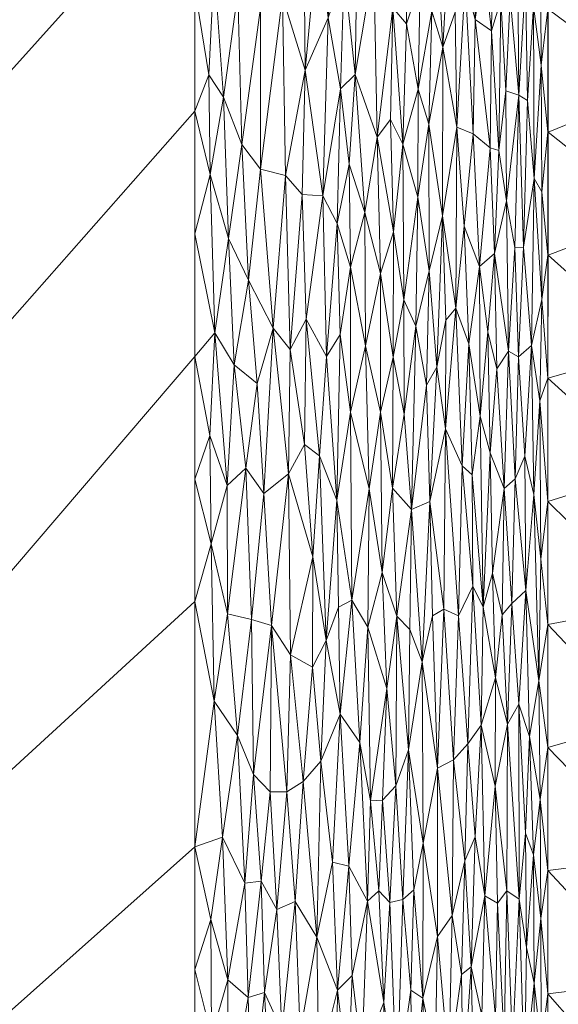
# Model space of a CAD drawing. Header units: millimetres. Extents: x -300 to 300, y 0 to 450.
# Tile 209 of 256: x 238 to 271, y 203 to 262. Entities that reach past the tile are written whole.
import ezdxf

# ---------------------------------------------------------------- set-up
doc = ezdxf.new("R2010")
doc.units = ezdxf.units.MM
doc.layers.add('A-GENM', color=13, linetype='Continuous')

# ---------------------------------------------------------------- blocks, each defined once
blk = doc.blocks.new('MODEL_CCAS0420-1080410R0 - MODEL_CCAS0420-1080410R0-453240-Preview')
at = {"layer": 'A-GENM', "lineweight": 9}
mesh = blk.add_polyface(dxfattribs=at)
corners = [(-296.159, -20, -110), (-295.657, -15.55, -110), (-294.177, -11.323, -110), (-291.793, -7.531, -110), (-288.625, -4.364, -110), (-284.831, -1.981, -110), (-280.602, -0.502, -110), (-276.147, 0, -110), (276.147, 0, -110), (280.596, -0.501, -110), (284.825, -1.978, -110), (288.619, -4.359, -110), (291.788, -7.525, -110), (294.174, -11.316, -110), (295.656, -15.545, -110), (296.159, -20, -110), (296.159, -426.171, -110), (295.658, -430.617, -110), (294.182, -434.842, -110), (291.802, -438.632, -110), (288.638, -441.797, -110), (284.848, -444.179, -110), (280.622, -445.657, -110), (276.171, -446.159, -110), (-276.171, -446.159, -110), (-280.617, -445.658, -110), (-284.842, -444.182, -110), (-288.632, -441.802, -110), (-291.797, -438.638, -110), (-294.179, -434.848, -110), (-295.657, -430.622, -110), (-296.159, -426.171, -110)]
mesh.append_faces([[corners[k] for k in face] for face in [(15, 12, 13, 14)]], dxfattribs={"vtx0": -1})
mesh.append_faces([[corners[k] for k in face] for face in [(16, 8, 15)]], dxfattribs={"vtx0": -1, "vtx1": -1})
mesh.append_faces([[corners[k] for k in face] for face in [(24, 31, 7, 8)]], dxfattribs={"vtx0": -1, "vtx1": -1, "vtx3": -1})
mesh.append_faces([[corners[k] for k in face] for face in [(31, 24, 25, 30), (18, 21, 22, 17), (17, 22, 23, 16)]], dxfattribs={"vtx0": -1, "vtx2": -1})
mesh.append_faces([[corners[k] for k in face] for face in [(0, 3, 4, 5), (0, 5, 6, 7)]], dxfattribs={"vtx0": -1, "vtx3": -1})
mesh.append_faces([[corners[k] for k in face] for face in [(28, 29, 27)]], dxfattribs={"vtx1": -1})
mesh.append_faces([[corners[k] for k in face] for face in [(25, 26, 30), (11, 12, 15, 10), (9, 10, 15, 8), (31, 0, 7)]], dxfattribs={"vtx1": -1, "vtx2": -1})
mesh.append_faces([[corners[k] for k in face] for face in [(23, 24, 8, 16)]], dxfattribs={"vtx1": -1, "vtx2": -1, "vtx3": -1})
mesh.append_faces([[corners[k] for k in face] for face in [(26, 27, 29, 30)]], dxfattribs={"vtx1": -1, "vtx3": -1})
mesh.append_faces([[corners[k] for k in face] for face in [(19, 20, 21, 18)]], dxfattribs={"vtx2": -1})
mesh.append_faces([[corners[k] for k in face] for face in [(0, 1, 2, 3)]], dxfattribs={"vtx3": -1})
mesh = blk.add_polyface(dxfattribs=at)
corners = [(-279.918, -2), (-292.651, -7.27), (-297.929, -20), (-297.929, -224.97), (-297.929, -429.94), (-292.661, -442.661), (-279.94, -447.929), (0, -447.929), (279.94, -447.929), (292.661, -442.661), (297.929, -429.94), (297.929, -224.97), (297.929, -20), (292.651, -7.27), (279.918, -2), (0, -2), (0, -3.5), (13.257, -3.5), (26.515, -3.5), (39.772, -3.5), (53.029, -3.5), (66.287, -3.5), (79.544, -3.5), (92.801, -3.5), (106.059, -3.5), (119.316, -3.5), (132.573, -3.5), (145.831, -3.5), (159.088, -3.5), (172.345, -3.5), (185.603, -3.5), (198.86, -3.5), (212.117, -3.5), (225.375, -3.5), (238.632, -3.5), (251.889, -3.5), (265.147, -3.5), (278.404, -3.5), (291.028, -7.487), (296.497, -19.511), (296.5, -32.769), (296.5, -46.026), (296.5, -59.283), (296.5, -72.541), (296.5, -85.798), (296.5, -99.055), (296.5, -112.313), (296.5, -125.57), (296.5, -138.827), (296.5, -152.085), (296.5, -165.342), (296.5, -178.599), (296.5, -191.857), (296.5, -205.114), (296.5, -218.371), (296.5, -231.629), (296.5, -244.886), (296.5, -258.143), (296.499, -271.401), (296.499, -284.658), (296.499, -297.915), (296.499, -311.173), (296.499, -324.43), (296.499, -337.687), (296.5, -350.945), (296.5, -364.202), (296.5, -377.459), (296.5, -390.717), (296.5, -403.974), (296.5, -417.231), (296.497, -430.489), (291.028, -442.513), (278.404, -446.5), (265.147, -446.5), (251.889, -446.5), (238.632, -446.5), (225.375, -446.5), (212.117, -446.5), (198.86, -446.5), (185.603, -446.5), (172.345, -446.5), (159.088, -446.5), (145.831, -446.5), (132.573, -446.5), (119.316, -446.5), (106.059, -446.5), (92.801, -446.5), (79.544, -446.5), (66.287, -446.5), (53.029, -446.5), (39.772, -446.5), (26.515, -446.5), (13.257, -446.5), (0, -446.5), (-12.926, -446.5), (-25.852, -446.5), (-38.777, -446.5), (-51.703, -446.5), (-64.629, -446.5), (-77.555, -446.5), (-90.48, -446.5), (-103.406, -446.5), (-116.332, -446.5), (-129.258, -446.5), (-142.183, -446.5), (-155.109, -446.5), (-168.035, -446.5), (-180.961, -446.5), (-193.887, -446.5), (-206.812, -446.5), (-219.738, -446.5), (-232.664, -446.5), (-245.59, -446.5), (-258.515, -446.5), (-271.441, -446.5), (-284.356, -445.968), (-294.544, -438.124), (-296.5, -425.35), (-296.5, -412.424), (-296.5, -399.498), (-296.5, -386.572), (-296.5, -373.646), (-296.5, -360.721), (-296.5, -347.795), (-296.499, -334.869), (-296.499, -321.943), (-296.499, -309.018), (-296.499, -296.092), (-296.499, -283.166), (-296.499, -270.24), (-296.5, -257.315), (-296.5, -244.389), (-296.5, -231.463), (-296.5, -218.537), (-296.5, -205.611), (-296.5, -192.686), (-296.5, -179.76), (-296.5, -166.834), (-296.5, -153.908), (-296.5, -140.983), (-296.5, -128.057), (-296.5, -115.131), (-296.5, -102.205), (-296.5, -89.28), (-296.5, -76.354), (-296.5, -63.428), (-296.5, -50.502), (-296.5, -37.576), (-296.5, -24.651), (-294.544, -11.876), (-284.356, -4.032), (-271.441, -3.5), (-258.515, -3.5), (-245.59, -3.5), (-232.664, -3.5), (-219.738, -3.5), (-206.812, -3.5), (-193.887, -3.5), (-180.961, -3.5), (-168.035, -3.5), (-155.109, -3.5), (-142.183, -3.5), (-129.258, -3.5), (-116.332, -3.5), (-103.406, -3.5), (-90.48, -3.5), (-77.555, -3.5), (-64.629, -3.5), (-51.703, -3.5), (-38.777, -3.5), (-25.852, -3.5), (-12.926, -3.5), (-294.538, -438.129), (-294.547, -438.108)]
mesh.append_faces([[corners[k] for k in face] for face in [(116, 172, 173)]])
mesh.append_faces([[corners[k] for k in face] for face in [(118, 4, 117), (6, 115, 5), (115, 6, 114), (7, 104, 6), (1, 150, 0), (151, 0, 150)]], dxfattribs={"vtx0": -1, "vtx1": -1})
mesh.append_faces([[corners[k] for k in face] for face in [(4, 124, 125), (7, 99, 100), (2, 148, 149), (149, 1, 2), (2, 141, 142), (0, 151, 152), (0, 160, 161, 15), (15, 165, 166), (15, 170, 171), (8, 81, 82, 7), (8, 72, 73), (11, 61, 62, 10), (12, 46, 47, 11), (38, 13, 14, 37), (13, 38, 39, 12)]], dxfattribs={"vtx0": -1, "vtx2": -1})
mesh.append_faces([[corners[k] for k in face] for face in [(4, 118, 119, 120), (4, 120, 121, 122), (3, 128, 129, 130), (3, 130, 131, 132), (3, 138, 139, 140), (0, 154, 155, 156), (0, 156, 157, 158), (15, 161, 162, 163), (15, 163, 164, 165), (8, 73, 74, 75), (7, 86, 87, 88), (7, 83, 84, 85), (10, 68, 69, 70), (11, 55, 56, 57), (14, 28, 29, 30), (14, 32, 33, 34), (15, 19, 20, 21), (12, 44, 45, 46), (11, 49, 50, 51), (11, 47, 48, 49), (12, 39, 40, 41)]], dxfattribs={"vtx0": -1, "vtx3": -1})
mesh.append_faces([[corners[k] for k in face] for face in [(123, 124, 4, 122), (127, 128, 3, 126), (113, 114, 6, 112), (111, 112, 6, 110), (109, 110, 6, 108), (107, 108, 6, 106), (96, 97, 7, 95), (105, 106, 6, 104), (103, 104, 7, 102), (101, 102, 7, 100), (98, 99, 7, 97), (94, 95, 7, 93), (135, 136, 3, 134), (137, 138, 3, 136), (133, 134, 3, 132), (145, 146, 2, 144), (147, 148, 2, 146), (143, 144, 2, 142), (149, 150, 1), (153, 154, 0, 152), (159, 160, 0, 158), (169, 170, 15, 168), (167, 168, 15, 166), (78, 79, 8, 77), (80, 81, 8, 79), (76, 77, 8, 75), (91, 92, 7, 90), (89, 90, 7, 88), (85, 86, 7), (82, 83, 7), (67, 68, 10, 66), (65, 66, 10, 64), (60, 61, 11, 59), (58, 59, 11, 57), (63, 64, 10, 62), (54, 55, 11, 53), (26, 27, 15, 25), (31, 32, 14, 30), (16, 17, 15, 171), (18, 19, 15, 17), (24, 25, 15, 23), (22, 23, 15, 21), (34, 35, 14), (52, 53, 11, 51), (36, 37, 14, 35), (42, 43, 12, 41), (43, 44, 12), (92, 93, 7)]], dxfattribs={"vtx1": -1, "vtx2": -1})
mesh.append_faces([[corners[k] for k in face] for face in [(3, 4, 125, 126), (2, 3, 140, 141), (71, 72, 8, 9), (70, 71, 9, 10), (27, 28, 14, 15)]], dxfattribs={"vtx1": -1, "vtx3": -1})
mesh.append_faces([[corners[k] for k in face] for face in [(4, 173, 117), (115, 172, 5)]], dxfattribs={"vtx2": -1})
mesh = blk.add_polyface(dxfattribs=at)
corners = [(0, -173.422, -75), (-14.655, -173.422, -75), (-29.311, -173.422, -75), (-43.966, -173.422, -75), (-58.622, -173.422, -75), (-73.277, -173.422, -75), (-87.933, -173.422, -75), (-102.588, -173.422, -75), (-117.244, -173.422, -75), (-131.899, -173.422, -75), (-146.554, -173.422, -75), (-161.21, -173.422, -75), (-175.865, -173.422, -75), (-190.521, -173.422, -75), (-205.176, -173.422, -75), (-219.832, -173.422, -75), (-234.463, -174.243, -75), (-245.907, -183.272, -75), (-248.8, -197.627, -75), (-248.796, -212.283, -75), (-248.796, -226.938, -75), (-248.797, -241.594, -75), (-248.799, -256.249, -75), (-248.8, -270.905, -75), (-248.8, -285.56, -75), (-248.8, -300.216, -75), (-248.8, -314.871, -75), (-248.8, -329.526, -75), (-248.8, -344.182, -75), (-248.8, -358.837, -75), (-248.755, -373.489, -75), (-245.906, -387.765, -75), (-234.452, -396.706, -75), (-219.832, -397.692, -75), (-205.176, -397.692, -75), (-190.521, -397.692, -75), (-175.865, -397.692, -75), (-161.21, -397.692, -75), (-146.554, -397.692, -75), (-131.899, -397.692, -75), (-117.244, -397.692, -75), (-102.588, -397.692, -75), (-87.933, -397.692, -75), (-73.277, -397.692, -75), (-58.622, -397.692, -75), (-43.966, -397.692, -75), (-29.311, -397.692, -75), (-14.655, -397.692, -75), (0, -397.692, -75), (14.655, -397.692, -75), (29.311, -397.692, -75), (43.966, -397.692, -75), (58.622, -397.692, -75), (73.277, -397.692, -75), (87.933, -397.692, -75), (102.588, -397.692, -75), (117.244, -397.692, -75), (131.899, -397.692, -75), (146.554, -397.692, -75), (161.21, -397.692, -75), (175.865, -397.692, -75), (190.521, -397.692, -75), (205.176, -397.692, -75), (219.832, -397.692, -75), (234.452, -396.706, -75), (245.906, -387.765, -75), (248.755, -373.489, -75), (248.8, -358.837, -75), (248.8, -344.182, -75), (248.8, -329.526, -75), (248.8, -314.871, -75), (248.8, -300.216, -75), (248.8, -285.56, -75), (248.8, -270.905, -75), (248.799, -256.249, -75), (248.797, -241.594, -75), (248.796, -226.938, -75), (248.796, -212.283, -75), (248.8, -197.627, -75), (245.907, -183.272, -75), (234.463, -174.243, -75), (219.832, -173.422, -75), (205.176, -173.422, -75), (190.521, -173.422, -75), (175.865, -173.422, -75), (161.21, -173.422, -75), (146.554, -173.422, -75), (131.899, -173.422, -75), (117.244, -173.422, -75), (102.588, -173.422, -75), (87.933, -173.422, -75), (73.277, -173.422, -75), (58.622, -173.422, -75), (43.966, -173.422, -75), (29.311, -173.422, -75), (14.655, -173.422, -75)]
mesh.append_faces([[corners[k] for k in face] for face in [(21, 13, 20)]], dxfattribs={"vtx0": -1, "vtx1": -1})
mesh.append_faces([[corners[k] for k in face] for face in [(57, 72, 87, 56)]], dxfattribs={"vtx0": -1, "vtx1": -1, "vtx2": -1})
mesh.append_faces([[corners[k] for k in face] for face in [(19, 14, 15, 18), (40, 8, 9, 39), (41, 7, 8, 40), (20, 13, 14, 19), (45, 2, 3, 44), (55, 88, 89, 54), (56, 87, 88, 55), (54, 89, 90, 53), (53, 90, 91, 52), (49, 95, 0, 48), (2, 45, 46), (7, 41, 42), (58, 71, 72, 57), (63, 66, 67), (95, 49, 50), (71, 58, 59)]], dxfattribs={"vtx0": -1, "vtx2": -1})
mesh.append_faces([[corners[k] for k in face] for face in [(4, 5, 44, 3), (92, 93, 52, 91)]], dxfattribs={"vtx1": -1, "vtx2": -1})
mesh.append_faces([[corners[k] for k in face] for face in [(9, 10, 24, 39)]], dxfattribs={"vtx1": -1, "vtx2": -1, "vtx3": -1})
mesh.append_faces([[corners[k] for k in face] for face in [(12, 13, 21, 22), (11, 12, 22, 23), (10, 11, 23, 24), (6, 7, 42, 43), (5, 6, 43, 44), (1, 2, 46, 47), (0, 1, 47, 48), (72, 73, 86, 87), (82, 83, 76, 77), (81, 82, 77, 78), (84, 85, 74, 75), (83, 84, 75, 76), (85, 86, 73, 74), (94, 95, 50, 51), (93, 94, 51, 52), (25, 26, 37, 38), (28, 29, 34, 35), (26, 27, 36, 37), (29, 30, 33, 34), (27, 28, 35, 36), (38, 39, 24, 25), (67, 68, 62, 63), (70, 71, 59, 60), (69, 70, 60, 61), (68, 69, 61, 62)]], dxfattribs={"vtx1": -1, "vtx3": -1})
mesh.append_faces([[corners[k] for k in face] for face in [(16, 17, 18, 15), (64, 65, 66, 63)]], dxfattribs={"vtx2": -1})
mesh.append_faces([[corners[k] for k in face] for face in [(78, 79, 80, 81), (30, 31, 32, 33)]], dxfattribs={"vtx3": -1})
mesh = blk.add_polyface(dxfattribs=at)
corners = [(-288.48, -190.411, -17.973), (-282.195, -197.384, -31.516), (-282.468, -189.335, -30.928), (-276.18, -196.335, -44.477), (-276.049, -189.005, -44.76), (-269.899, -181.452, -58.018), (-275.755, -182.517, -45.396), (-269.898, -188.806, -58.018), (-276.045, -204.263, -44.767), (-269.897, -203.514, -58.018), (-276.24, -211.678, -44.348), (-269.896, -210.868, -58.018), (-282.202, -181.577, -31.502), (-290.112, -201.519, -14.455), (-294.5, -201.512, -5), (-288.591, -207.148, -17.733), (-288.488, -181.732, -17.956), (-269.897, -196.16, -58.018), (-280.635, -202.781, -34.877), (-294.5, -182.817, -5), (-283.027, -205.91, -29.723), (-294.5, -207.744, -5), (-294.5, -195.28, -5), (-287.981, -197.851, -19.048), (-294.5, -189.048, -5), (-280.617, -211.06, -34.916)]
mesh.append_faces([[corners[k] for k in face] for face in [(5, 6, 7), (7, 4, 17), (14, 13, 22), (22, 23, 24)]], dxfattribs={"vtx0": -1, "vtx1": -1})
mesh.append_faces([[corners[k] for k in face] for face in [(0, 1, 2), (3, 4, 2), (8, 9, 3), (10, 11, 8), (12, 2, 4), (13, 14, 15), (12, 16, 2), (6, 4, 7), (17, 4, 3), (8, 1, 18), (16, 0, 2), (1, 3, 2), (19, 0, 16), (18, 20, 10), (1, 8, 3), (1, 0, 23), (0, 24, 23), (1, 23, 18), (23, 22, 13), (15, 20, 13), (20, 15, 25), (4, 6, 12), (8, 18, 10), (20, 18, 23), (23, 13, 20)]], dxfattribs={"vtx0": -1, "vtx1": -1, "vtx2": -1})
mesh.append_faces([[corners[k] for k in face] for face in [(8, 11, 9), (0, 19, 24)]], dxfattribs={"vtx0": -1, "vtx2": -1})
mesh.append_faces([[corners[k] for k in face] for face in [(9, 17, 3), (14, 21, 15)]], dxfattribs={"vtx1": -1, "vtx2": -1})
mesh = blk.add_polyface(dxfattribs=at)
corners = [(-269.499, -200.401, -58.908), (-269.064, -204.141, -59.817), (-269.105, -196.823, -59.749), (-263.306, -206.923, -68.399), (-262.446, -212.513, -69.245), (-262.423, -203.238, -69.324), (-265.938, -202.201, -65.166), (-265.477, -197.727, -65.835), (-266.061, -194.564, -65.037), (-269.47, -207.997, -58.961), (-268.172, -209.17, -61.525), (-267.431, -209.664, -62.818), (-267.773, -200.395, -62.273), (-268.504, -198.468, -60.942), (-262.696, -194.086, -69.117), (-261.788, -196.846, -69.962), (-261.712, -203.718, -69.985), (-266.119, -209.365, -64.864), (-266.765, -202.084, -63.934), (-266.887, -208.914, -63.706), (-267.024, -195.24, -63.56), (-267.276, -200.72, -63.119), (-269.025, -211.818, -59.88), (-268.618, -206.265, -60.698), (-265.314, -205.116, -66.008), (-263.157, -199.628, -68.605), (-261.881, -209.727, -69.796), (-261.219, -209.134, -70.384), (-264.179, -208.192, -67.41), (-263.98, -199.234, -67.699), (-260.878, -197.777, -70.736), (-264.725, -204.669, -66.769), (-264.835, -197.992, -66.676), (-264.934, -211.451, -66.465), (-269.898, -203.514, -58.018), (-269.898, -210.868, -58.018), (-269.898, -196.16, -58.018)]
mesh.append_faces([[corners[k] for k in face] for face in [(0, 1, 2), (3, 4, 5), (6, 7, 8), (0, 9, 1), (10, 11, 12), (10, 12, 13), (14, 5, 15), (15, 5, 16), (17, 18, 19), (18, 17, 6), (20, 21, 18), (1, 22, 23), (11, 19, 21), (6, 17, 24), (11, 21, 12), (5, 14, 25), (26, 27, 16), (28, 3, 29), (30, 15, 16), (31, 29, 32), (25, 29, 3), (32, 24, 31), (5, 25, 3), (33, 28, 31), (34, 9, 0), (22, 1, 9), (13, 2, 1), (10, 13, 23), (13, 1, 23), (21, 19, 18), (7, 24, 32), (18, 6, 8), (24, 7, 6), (5, 26, 16), (33, 31, 24), (29, 31, 28)]], dxfattribs={"vtx0": -1, "vtx1": -1, "vtx2": -1})
mesh.append_faces([[corners[k] for k in face] for face in [(9, 34, 35), (0, 36, 34)]], dxfattribs={"vtx0": -1, "vtx2": -1})
mesh = blk.add_polyface(dxfattribs=at)
corners = [(-251.983, -203.285, -74.791), (-250.81, -196.618, -74.942), (-252.184, -196.436, -74.772), (-253.7, -208.549, -74.421), (-252.973, -203.582, -74.607), (-254.008, -201.32, -74.356), (-250.784, -204.332, -74.936), (-249.803, -200.969, -74.996), (-249.752, -207.944, -74.994), (-250.468, -212.866, -74.953), (-260.878, -197.777, -70.736), (-261.219, -209.134, -70.384), (-260.452, -208.959, -71.008), (-257.331, -203.728, -73.038), (-257.962, -198.453, -72.724), (-258.2, -204.604, -72.557), (-257.227, -195.169, -73.131), (-256.215, -199.264, -73.583), (-253.387, -195.491, -74.533), (-254.806, -209.019, -74.087), (-255.091, -201.176, -74.014), (-256.102, -206.889, -73.601), (-257.994, -211.126, -72.646), (-259.119, -209.051, -71.965), (-255.454, -194.837, -73.906), (-258.784, -199.711, -72.229), (-260.09, -202.986, -71.317), (-260.022, -194.327, -71.42), (-248.798, -204.955, -75), (-252.77, -210.231, -74.636), (-248.8, -197.627, -75), (-254.559, -194.548, -74.214), (-257.021, -211.378, -73.162), (-251.784, -210.124, -74.811), (-259.788, -209.656, -71.501), (-261.712, -203.718, -69.985)]
mesh.append_faces([[corners[k] for k in face] for face in [(0, 1, 2), (3, 4, 5), (1, 6, 7), (8, 6, 9), (10, 11, 12), (13, 14, 15), (16, 13, 17), (5, 4, 18), (19, 20, 21), (22, 15, 23), (17, 20, 24), (18, 4, 2), (5, 20, 19), (23, 25, 26), (16, 14, 13), (10, 26, 27), (25, 27, 26), (28, 7, 8), (4, 0, 2), (29, 4, 3), (29, 0, 4), (6, 8, 7), (20, 5, 31), (17, 21, 20), (32, 21, 13), (5, 19, 3), (0, 29, 33), (13, 21, 17), (26, 12, 34), (15, 14, 25), (23, 15, 25), (13, 15, 22), (10, 35, 11), (10, 12, 26), (26, 34, 23), (33, 6, 0), (1, 0, 6)]], dxfattribs={"vtx0": -1, "vtx1": -1, "vtx2": -1})
mesh.append_faces([[corners[k] for k in face] for face in [(7, 28, 30)]], dxfattribs={"vtx0": -1, "vtx2": -1})
mesh = blk.add_polyface(dxfattribs=at)
corners = [(-262.446, -212.513, -69.245), (-263.305, -216.987, -68.341), (-262.388, -223.334, -69.244), (-269.898, -218.222, -58.018), (-269.424, -215.118, -59.05), (-269.898, -210.868, -58.018), (-268.801, -218.888, -60.31), (-269.025, -211.818, -59.88), (-268.557, -213.104, -60.795), (-268.618, -206.265, -60.698), (-268.157, -220.803, -61.514), (-268.172, -209.17, -61.525), (-267.485, -219.619, -62.687), (-266.887, -208.914, -63.706), (-267.431, -209.664, -62.818), (-266.734, -215.909, -63.911), (-264.179, -208.192, -67.41), (-264.26, -217.485, -67.261), (-266.764, -222.378, -63.837), (-265.906, -219.55, -65.118), (-263.306, -206.923, -68.399), (-266.119, -209.365, -64.864), (-265.552, -212.881, -65.642), (-265.101, -218.434, -66.213), (-261.568, -218.085, -70.033), (-263.681, -226.484, -67.881), (-261.219, -209.134, -70.384), (-261.881, -209.727, -69.796), (-264.934, -211.451, -66.465), (-264.559, -226.088, -66.857), (-269.361, -222.213, -59.175), (-269.47, -207.997, -58.961), (-260.819, -215.939, -70.68), (-262.423, -203.238, -69.324), (-265.314, -205.116, -66.008)]
mesh.append_faces([[corners[k] for k in face] for face in [(3, 4, 5)]], dxfattribs={"vtx0": -1, "vtx1": -1})
mesh.append_faces([[corners[k] for k in face] for face in [(0, 1, 2), (6, 7, 4), (7, 8, 9), (10, 11, 8), (12, 11, 10), (13, 14, 15), (1, 16, 17), (15, 18, 19), (1, 0, 20), (14, 11, 12), (15, 14, 12), (15, 19, 21), (22, 19, 23), (24, 0, 2), (20, 16, 1), (25, 1, 17), (24, 26, 27), (17, 16, 28), (23, 29, 17), (23, 28, 22), (6, 4, 30), (7, 31, 4), (8, 7, 6), (5, 4, 31), (3, 30, 4), (8, 6, 10), (8, 11, 9), (12, 18, 15), (26, 24, 32), (21, 13, 15), (27, 33, 0), (24, 27, 0), (22, 34, 21), (17, 28, 23), (34, 22, 28), (19, 22, 21)]], dxfattribs={"vtx0": -1, "vtx1": -1, "vtx2": -1})
mesh = blk.add_polyface(dxfattribs=at)
corners = [(-249.956, -221, -74.98), (-250.468, -212.866, -74.953), (-251.351, -218.943, -74.859), (-248.798, -204.955, -75), (-249.752, -207.944, -74.994), (-248.796, -212.283, -75), (-254.806, -209.019, -74.087), (-255.282, -216.193, -73.897), (-254.309, -215.568, -74.229), (-251.784, -210.124, -74.811), (-256.332, -217.416, -73.463), (-257.021, -211.378, -73.162), (-257.478, -220.218, -72.892), (-260.452, -208.959, -71.008), (-261.219, -209.134, -70.384), (-260.819, -215.939, -70.68), (-255.835, -223.017, -73.659), (-259.293, -215.035, -71.819), (-258.654, -218.513, -72.22), (-259.119, -209.051, -71.965), (-261.568, -218.085, -70.033), (-260.87, -226.062, -70.589), (-252.319, -216.614, -74.712), (-252.77, -210.231, -74.636), (-252.195, -225.879, -74.721), (-253.304, -215.568, -74.505), (-253.381, -225.522, -74.466), (-248.796, -226.938, -75), (-248.796, -219.611, -75), (-250.784, -204.332, -74.936), (-253.7, -208.549, -74.421), (-256.102, -206.889, -73.601), (-257.994, -211.126, -72.646), (-257.331, -203.728, -73.038), (-259.147, -225.41, -71.873), (-260.264, -221.758, -71.089), (-260.01, -215.082, -71.312), (-254.522, -223.77, -74.141), (-259.788, -209.656, -71.501)]
mesh.append_faces([[corners[k] for k in face] for face in [(3, 4, 5)]], dxfattribs={"vtx0": -1, "vtx1": -1})
mesh.append_faces([[corners[k] for k in face] for face in [(0, 1, 2), (6, 7, 8), (1, 9, 2), (10, 11, 12), (13, 14, 15), (10, 16, 7), (17, 18, 19), (15, 20, 21), (22, 9, 23), (22, 24, 2), (25, 8, 26), (5, 1, 0), (9, 1, 29), (5, 4, 1), (30, 25, 23), (7, 31, 10), (8, 30, 6), (22, 23, 25), (22, 25, 26), (9, 22, 2), (19, 18, 32), (12, 32, 18), (11, 33, 32), (17, 34, 18), (34, 17, 35), (35, 36, 15), (13, 15, 36), (12, 11, 32), (31, 11, 10), (7, 6, 31), (37, 8, 7), (30, 8, 25), (38, 13, 36), (17, 38, 36), (38, 17, 19), (17, 36, 35)]], dxfattribs={"vtx0": -1, "vtx1": -1, "vtx2": -1})
mesh.append_faces([[corners[k] for k in face] for face in [(0, 27, 28, 5)]], dxfattribs={"vtx0": -1, "vtx3": -1})
mesh = blk.add_polyface(dxfattribs=at)
corners = [(-275.347, -219.791, -46.274), (-282.169, -222.102, -31.573), (-276.158, -226.746, -44.527), (-288.591, -207.148, -17.733), (-288.701, -215.421, -17.496), (-281.654, -215.321, -32.682), (-275.94, -234.814, -44.996), (-269.898, -232.931, -58.018), (-281.983, -229.068, -31.975), (-282.371, -236.86, -31.139), (-294.5, -207.744, -5), (-276.24, -211.678, -44.348), (-269.897, -218.223, -58.018), (-269.897, -225.577, -58.018), (-283.027, -205.91, -29.723), (-280.617, -211.06, -34.916), (-269.896, -210.868, -58.018), (-288.209, -230.819, -18.558), (-287.832, -223.528, -19.369), (-294.5, -226.439, -5.001), (-294.5, -213.976, -5), (-294.5, -220.208, -5.001), (-269.898, -240.284, -58.018), (-294.5, -232.671, -5.001), (-288.685, -239.171, -17.53), (-294.5, -238.904, -5.001)]
mesh.append_faces([[corners[k] for k in face] for face in [(7, 6, 22)]], dxfattribs={"vtx0": -1, "vtx1": -1})
mesh.append_faces([[corners[k] for k in face] for face in [(0, 1, 2), (3, 4, 5), (2, 6, 7), (6, 8, 9), (8, 6, 2), (4, 3, 10), (11, 0, 12), (11, 14, 15), (17, 8, 18), (18, 19, 17), (1, 8, 2), (13, 0, 2), (15, 5, 0), (1, 18, 8), (9, 8, 17), (23, 24, 17), (9, 17, 24), (18, 4, 21), (5, 4, 1), (18, 1, 4), (5, 1, 0), (11, 15, 0), (5, 15, 3)]], dxfattribs={"vtx0": -1, "vtx1": -1, "vtx2": -1})
mesh.append_faces([[corners[k] for k in face] for face in [(0, 13, 12), (18, 21, 19), (4, 10, 20), (24, 23, 25)]], dxfattribs={"vtx0": -1, "vtx2": -1})
mesh.append_faces([[corners[k] for k in face] for face in [(12, 16, 11), (20, 21, 4), (7, 13, 2), (19, 23, 17)]], dxfattribs={"vtx1": -1, "vtx2": -1})
mesh = blk.add_polyface(dxfattribs=at)
corners = [(-249.778, -230.395, -74.984), (-250.766, -226.215, -74.918), (-250.739, -233.875, -74.915), (-251.843, -234.909, -74.771), (-249.956, -221, -74.98), (-257.289, -232.997, -72.95), (-256.646, -224.61, -73.296), (-257.388, -226.613, -72.918), (-257.478, -220.218, -72.892), (-256.332, -217.416, -73.463), (-252.925, -233.395, -74.563), (-252.195, -225.879, -74.721), (-259.147, -225.41, -71.873), (-259.21, -233.685, -71.799), (-258.175, -227.025, -72.477), (-259.987, -228.676, -71.268), (-260.87, -226.062, -70.589), (-260.264, -221.758, -71.089), (-260.819, -215.939, -70.68), (-253.381, -225.522, -74.466), (-254.392, -234.567, -74.16), (-255.855, -229.61, -73.633), (-254.522, -223.77, -74.141), (-255.835, -223.017, -73.659), (-248.796, -226.938, -75), (-248.797, -234.266, -75), (-251.351, -218.943, -74.859), (-252.319, -216.614, -74.712), (-258.654, -218.513, -72.22), (-256.249, -235.644, -73.447), (-260.621, -233.715, -70.76), (-261.742, -232.441, -69.809), (-258.097, -238.256, -72.486), (-255.282, -216.193, -73.897), (-254.309, -215.568, -74.229), (-261.648, -225.269, -69.925), (-261.568, -218.085, -70.033)]
mesh.append_faces([[corners[k] for k in face] for face in [(24, 0, 25)]], dxfattribs={"vtx0": -1, "vtx1": -1})
mesh.append_faces([[corners[k] for k in face] for face in [(0, 1, 2), (2, 1, 3), (4, 1, 0), (5, 6, 7), (8, 6, 9), (10, 3, 11), (12, 13, 14), (12, 15, 13), (16, 17, 18), (11, 19, 10), (10, 19, 20), (21, 20, 22), (6, 23, 9), (1, 11, 3), (0, 24, 4), (4, 26, 1), (11, 1, 26), (19, 11, 27), (20, 19, 22), (14, 8, 28), (5, 29, 6), (12, 14, 28), (15, 17, 16), (30, 15, 16), (31, 30, 16), (32, 5, 14), (12, 17, 15), (6, 8, 7), (23, 6, 21), (21, 22, 23), (23, 22, 33), (22, 19, 34), (8, 14, 7), (14, 5, 7), (31, 16, 35), (16, 36, 35), (29, 21, 6)]], dxfattribs={"vtx0": -1, "vtx1": -1, "vtx2": -1})
mesh = blk.add_polyface(dxfattribs=at)
corners = [(-267.945, -234.279, -61.851), (-268.568, -227.612, -60.737), (-268.509, -235.636, -60.831), (-268.157, -220.803, -61.514), (-268.801, -218.888, -60.31), (-264.779, -235.056, -66.546), (-264.559, -226.088, -66.857), (-265.407, -227.867, -65.764), (-267.281, -233.69, -62.975), (-267.733, -226.825, -62.24), (-265.906, -219.55, -65.118), (-265.101, -218.434, -66.213), (-263.681, -226.484, -67.881), (-262.834, -232.922, -68.756), (-263.008, -226.086, -68.608), (-263.778, -237.254, -67.726), (-261.568, -218.085, -70.033), (-262.388, -223.334, -69.244), (-261.648, -225.269, -69.925), (-267.165, -226.142, -63.188), (-267.485, -219.619, -62.687), (-266.764, -222.378, -63.837), (-263.305, -216.987, -68.341), (-261.742, -232.441, -69.809), (-264.26, -217.485, -67.261), (-266.025, -226.608, -64.916), (-265.368, -234.519, -65.789), (-269.898, -225.576, -58.018), (-269.361, -222.213, -59.175), (-269.898, -218.222, -58.018), (-269.045, -233.336, -59.803), (-266.593, -228.649, -64.073), (-269.48, -229.47, -58.918), (-269.898, -232.93, -58.018), (-266.435, -235.825, -64.283)]
mesh.append_faces([[corners[k] for k in face] for face in [(27, 28, 29)]], dxfattribs={"vtx0": -1, "vtx1": -1})
mesh.append_faces([[corners[k] for k in face] for face in [(0, 1, 2), (1, 3, 4), (5, 6, 7), (0, 8, 9), (10, 7, 11), (12, 13, 14), (13, 12, 15), (16, 17, 18), (9, 19, 20), (21, 20, 19), (12, 14, 22), (23, 17, 13), (6, 12, 24), (12, 6, 15), (18, 17, 23), (6, 11, 7), (25, 7, 10), (26, 5, 7), (1, 28, 30), (4, 28, 1), (9, 20, 3), (2, 1, 30), (9, 1, 0), (1, 9, 3), (19, 8, 31), (8, 19, 9), (21, 19, 31), (32, 28, 27), (28, 32, 30), (21, 31, 25), (34, 31, 8), (13, 17, 14), (22, 14, 17), (21, 25, 10), (25, 31, 34), (25, 26, 7)]], dxfattribs={"vtx0": -1, "vtx1": -1, "vtx2": -1})
mesh.append_faces([[corners[k] for k in face] for face in [(32, 27, 33)]], dxfattribs={"vtx0": -1, "vtx2": -1})
mesh = blk.add_polyface(dxfattribs=at)
corners = [(-269.403, -238.927, -59.073), (-269.898, -232.93, -58.018), (-269.898, -240.284, -58.018), (-268.128, -241.561, -61.513), (-268.917, -242.25, -60.042), (-268.427, -248.128, -60.959), (-267.914, -248.105, -61.874), (-267.549, -241.903, -62.509), (-265.84, -238.015, -65.133), (-265.368, -234.519, -65.789), (-266.025, -226.608, -64.916), (-263.778, -237.254, -67.726), (-264.559, -226.088, -66.857), (-264.779, -235.056, -66.546), (-264.402, -244.47, -66.973), (-263.799, -243.757, -67.679), (-263.259, -240.952, -68.281), (-266.305, -243.054, -64.451), (-266.435, -235.825, -64.283), (-266.848, -240.849, -63.64), (-265.168, -242.34, -66.023), (-262.645, -239.866, -68.92), (-262.808, -246.702, -68.732), (-261.742, -232.441, -69.809), (-262.834, -232.922, -68.756), (-267.281, -233.69, -62.975), (-262.003, -243.4, -69.528), (-269.48, -229.47, -58.918), (-269.045, -233.336, -59.803), (-267.945, -234.279, -61.851), (-268.509, -235.636, -60.831), (-269.529, -244.996, -58.806), (-265.812, -246.966, -65.143), (-266.71, -247.737, -63.834), (-261.312, -238.141, -70.169)]
mesh.append_faces([[corners[k] for k in face] for face in [(3, 4, 5), (6, 7, 3), (8, 9, 10), (11, 12, 13), (14, 15, 11), (15, 16, 11), (17, 18, 19), (13, 20, 14), (14, 11, 13), (21, 16, 22), (21, 23, 24), (13, 9, 20), (19, 25, 7), (22, 26, 21), (27, 0, 28), (7, 25, 29), (18, 25, 19), (29, 30, 3), (4, 30, 28), (29, 3, 7), (28, 0, 4), (0, 31, 4), (4, 3, 30), (0, 27, 1), (2, 31, 0), (32, 20, 8), (33, 17, 19), (26, 34, 23), (33, 19, 7), (32, 8, 17), (17, 8, 18), (10, 18, 8), (23, 21, 26), (16, 24, 11), (24, 16, 21), (20, 9, 8)]], dxfattribs={"vtx0": -1, "vtx1": -1, "vtx2": -1})
mesh.append_faces([[corners[k] for k in face] for face in [(0, 1, 2)]], dxfattribs={"vtx0": -1, "vtx2": -1})
mesh = blk.add_polyface(dxfattribs=at)
corners = [(-251.156, -241.085, -74.864), (-249.991, -242.996, -74.969), (-250.739, -233.875, -74.915), (-254.392, -234.567, -74.16), (-253.478, -243.27, -74.413), (-252.925, -233.395, -74.563), (-249.696, -236.868, -74.985), (-248.797, -241.594, -75), (-248.797, -234.266, -75), (-252.522, -239.978, -74.641), (-251.843, -234.909, -74.771), (-255.855, -229.61, -73.633), (-255.357, -236.32, -73.816), (-259.987, -228.676, -71.268), (-259.895, -238.255, -71.3), (-259.21, -233.685, -71.799), (-258.991, -242.225, -71.918), (-258.097, -238.256, -72.486), (-260.621, -233.715, -70.76), (-261.742, -232.441, -69.809), (-261.312, -238.141, -70.169), (-262.003, -243.4, -69.528), (-261.288, -244.972, -70.166), (-252.005, -246.154, -74.733), (-254.49, -242.006, -74.115), (-257.289, -232.997, -72.95), (-256.668, -241.577, -73.238), (-256.249, -235.644, -73.447), (-250.816, -248.63, -74.898), (-249.778, -230.395, -74.984), (-255.449, -243.816, -73.766), (-257.478, -242.906, -72.822), (-258.175, -227.025, -72.477), (-260.658, -241.546, -70.702), (-259.898, -246.54, -71.273), (-258.113, -246.93, -72.454)]
mesh.append_faces([[corners[k] for k in face] for face in [(0, 1, 2), (3, 4, 5), (9, 0, 10), (11, 12, 3), (13, 14, 15), (16, 17, 15), (18, 14, 13), (15, 14, 16), (18, 19, 20), (21, 22, 20), (0, 9, 23), (24, 4, 3), (25, 26, 27), (1, 0, 28), (10, 0, 2), (8, 29, 6), (10, 5, 9), (6, 2, 1), (5, 4, 9), (4, 23, 9), (30, 12, 27), (25, 17, 31), (2, 6, 29), (7, 6, 1), (17, 32, 15), (18, 33, 14), (33, 34, 14), (16, 14, 34), (17, 16, 35), (20, 22, 33), (18, 20, 33), (25, 31, 26), (17, 35, 31), (12, 24, 3), (27, 12, 11), (24, 12, 30), (30, 27, 26)]], dxfattribs={"vtx0": -1, "vtx1": -1, "vtx2": -1})
mesh.append_faces([[corners[k] for k in face] for face in [(6, 7, 8)]], dxfattribs={"vtx0": -1, "vtx2": -1})
mesh = blk.add_polyface(dxfattribs=at)
corners = [(-282.439, -244.771, -30.993), (-276.169, -250.024, -44.505), (-276.135, -242.063, -44.577), (-281.793, -276.46, -32.385), (-286.714, -269.512, -21.779), (-288.842, -277.704, -17.194), (-282.7, -284.274, -30.429), (-275.845, -280.557, -45.201), (-269.897, -291.759, -58.018), (-276.3, -288.16, -44.221), (-276.307, -295.798, -44.205), (-275.39, -265.386, -46.185), (-279.851, -268.105, -36.569), (-276.105, -272.499, -44.643), (-269.899, -247.638, -58.018), (-269.898, -277.051, -58.018), (-282.371, -236.86, -31.139), (-288.685, -239.171, -17.53), (-282.695, -292.192, -30.438), (-288.85, -285.654, -17.175), (-280.76, -249.722, -34.61), (-276.293, -257.59, -44.237), (-269.899, -262.344, -58.018), (-275.94, -234.814, -44.996), (-269.898, -240.284, -58.018), (-269.899, -254.991, -58.018), (-283.118, -253.522, -29.529), (-281.697, -262.509, -32.591), (-289.184, -262.601, -16.456), (-294.5, -251.368, -5), (-294.5, -257.601, -5), (-288.832, -255.426, -17.216), (-269.899, -269.697, -58.018), (-288.211, -246.22, -18.554), (-294.5, -238.904, -5.001), (-269.898, -284.404, -58.018), (-289.666, -291.754, -15.418), (-289.193, -298.87, -16.436), (-294.5, -288.758, -5), (-294.5, -294.987, -5), (-294.5, -282.53, -5), (-294.5, -276.298, -5), (-294.5, -270.065, -5), (-294.5, -263.833, -5), (-294.5, -245.136, -5.001), (-290.233, -250.354, -14.196)]
mesh.append_faces([[corners[k] for k in face] for face in [(14, 1, 25), (15, 7, 35), (38, 19, 40), (42, 4, 43), (44, 33, 34), (29, 45, 44)]], dxfattribs={"vtx0": -1, "vtx1": -1})
mesh.append_faces([[corners[k] for k in face] for face in [(0, 1, 2), (3, 4, 5), (6, 7, 3), (8, 9, 10), (11, 12, 13), (14, 2, 1), (15, 13, 7), (16, 17, 0), (10, 9, 18), (3, 7, 13), (19, 6, 5), (0, 20, 1), (21, 11, 22), (2, 23, 16), (23, 2, 24), (2, 16, 0), (26, 21, 20), (1, 21, 25), (27, 28, 4), (21, 26, 27), (0, 17, 33), (17, 34, 33), (32, 11, 13), (27, 11, 21), (12, 4, 3), (7, 9, 35), (6, 9, 7), (6, 18, 9), (36, 37, 18), (36, 19, 38), (40, 19, 5), (28, 31, 30), (6, 19, 18), (6, 3, 5), (42, 5, 4), (28, 43, 4), (11, 27, 12), (36, 18, 19), (0, 33, 20), (33, 44, 45), (31, 26, 45), (29, 31, 45), (26, 31, 27), (31, 28, 27), (13, 12, 3), (12, 27, 4), (1, 20, 21), (26, 20, 33), (33, 45, 26)]], dxfattribs={"vtx0": -1, "vtx1": -1, "vtx2": -1})
mesh.append_faces([[corners[k] for k in face] for face in [(11, 32, 22), (36, 38, 39), (28, 30, 43)]], dxfattribs={"vtx0": -1, "vtx2": -1})
mesh.append_faces([[corners[k] for k in face] for face in [(14, 24, 2), (29, 30, 31), (22, 25, 21), (15, 32, 13), (41, 40, 5, 42), (8, 35, 9)]], dxfattribs={"vtx1": -1, "vtx2": -1})
mesh = blk.add_polyface(dxfattribs=at)
corners = [(-263.59, -249.987, -67.892), (-264.458, -255.279, -66.875), (-263.609, -260.059, -67.846), (-267.38, -257.463, -62.755), (-266.964, -253.904, -63.427), (-267.42, -250.887, -62.703), (-269.072, -252.224, -59.728), (-268.427, -248.128, -60.959), (-268.917, -242.25, -60.042), (-262.808, -246.702, -68.732), (-262.13, -251.099, -69.385), (-262.003, -243.4, -69.528), (-264.402, -244.47, -66.973), (-262.777, -255.464, -68.739), (-266.71, -247.737, -63.834), (-265.812, -246.966, -65.143), (-266.305, -243.054, -64.451), (-265.168, -242.34, -66.023), (-264.901, -249.382, -66.344), (-262.15, -257.558, -69.35), (-265.432, -254.896, -65.639), (-267.914, -248.105, -61.874), (-268.15, -257.201, -61.445), (-267.549, -241.903, -62.509), (-269.529, -244.996, -58.806), (-269.898, -240.284, -58.018), (-269.898, -247.638, -58.017), (-269.526, -251.431, -58.81), (-269.481, -259.001, -58.898), (-268.128, -241.561, -61.513), (-268.673, -256.879, -60.491), (-269.898, -254.992, -58.017), (-266.443, -254.058, -64.22), (-261.225, -254.271, -70.194), (-263.799, -243.757, -67.679), (-263.259, -240.952, -68.281)]
mesh.append_faces([[corners[k] for k in face] for face in [(31, 27, 26)]], dxfattribs={"vtx0": -1, "vtx1": -1})
mesh.append_faces([[corners[k] for k in face] for face in [(0, 1, 2), (3, 4, 5), (6, 7, 8), (9, 10, 11), (1, 0, 12), (13, 0, 2), (14, 15, 16), (17, 18, 12), (13, 19, 10), (9, 0, 13), (20, 18, 15), (14, 5, 4), (21, 22, 5), (10, 9, 13), (23, 5, 14), (6, 27, 28), (21, 29, 7), (22, 21, 7), (23, 21, 5), (7, 6, 30), (26, 27, 24), (27, 31, 28), (6, 8, 24), (24, 27, 6), (12, 18, 1), (32, 20, 15), (15, 18, 17), (20, 1, 18), (33, 10, 19), (22, 3, 5), (14, 4, 32), (15, 14, 32), (7, 30, 22), (12, 0, 34), (35, 0, 9), (35, 34, 0)]], dxfattribs={"vtx0": -1, "vtx1": -1, "vtx2": -1})
mesh.append_faces([[corners[k] for k in face] for face in [(24, 25, 26)]], dxfattribs={"vtx0": -1, "vtx2": -1})
mesh = blk.add_polyface(dxfattribs=at)
corners = [(-253.478, -243.27, -74.413), (-254.212, -252.395, -74.189), (-252.734, -252.788, -74.583), (-249.991, -242.996, -74.969), (-248.798, -248.922, -75), (-248.797, -241.594, -75), (-258.38, -258.426, -72.269), (-258.033, -253.077, -72.488), (-258.955, -250.196, -71.921), (-252.005, -246.154, -74.733), (-251.613, -254.249, -74.792), (-257.309, -249.537, -72.898), (-256.668, -241.577, -73.238), (-257.478, -242.906, -72.822), (-259.694, -254.689, -71.401), (-259.898, -246.54, -71.273), (-260.667, -249.029, -70.672), (-261.288, -244.972, -70.166), (-261.225, -254.271, -70.194), (-262.13, -251.099, -69.385), (-260.496, -255.746, -70.792), (-249.724, -252.468, -74.98), (-250.816, -248.63, -74.898), (-250.52, -257.077, -74.924), (-251.156, -241.085, -74.864), (-254.49, -242.006, -74.115), (-256.453, -251.194, -73.32), (-255.404, -258.689, -73.76), (-255.215, -251.265, -73.843), (-255.449, -243.816, -73.766), (-248.799, -256.249, -75), (-258.991, -242.225, -71.918), (-258.113, -246.93, -72.454), (-260.658, -241.546, -70.702), (-262.003, -243.4, -69.528), (-257.509, -257.581, -72.775)]
mesh.append_faces([[corners[k] for k in face] for face in [(0, 1, 2), (6, 7, 8), (9, 2, 10), (2, 9, 0), (11, 12, 13), (14, 15, 16), (17, 18, 16), (17, 19, 18), (18, 20, 16), (21, 3, 22), (10, 23, 22), (9, 10, 22), (24, 9, 22), (25, 1, 0), (26, 27, 28), (28, 27, 1), (12, 26, 29), (3, 21, 4), (22, 23, 21), (31, 8, 32), (16, 15, 33), (15, 14, 8), (13, 32, 11), (15, 8, 31), (6, 8, 14), (17, 16, 33), (17, 34, 19), (14, 16, 20), (7, 11, 32), (11, 35, 26), (8, 7, 32), (35, 11, 7), (12, 11, 26), (25, 29, 28), (25, 28, 1), (26, 28, 29)]], dxfattribs={"vtx0": -1, "vtx1": -1, "vtx2": -1})
mesh.append_faces([[corners[k] for k in face] for face in [(3, 4, 5), (21, 30, 4)]], dxfattribs={"vtx0": -1, "vtx2": -1})
mesh = blk.add_polyface(dxfattribs=at)
corners = [(-250.52, -257.077, -74.924), (-251.379, -263.351, -74.822), (-249.961, -264.905, -74.965), (-251.613, -254.249, -74.792), (-254.037, -263.09, -74.233), (-254.212, -252.395, -74.189), (-255.404, -258.689, -73.76), (-259.694, -254.689, -71.401), (-260.64, -262.425, -70.664), (-259.498, -265.079, -71.522), (-261.225, -254.271, -70.194), (-261.442, -261.455, -69.99), (-258.38, -258.426, -72.269), (-256.453, -251.194, -73.32), (-256.763, -261.815, -73.155), (-261.388, -268.982, -70.025), (-256.148, -266.821, -73.438), (-255.345, -265.145, -73.776), (-260.386, -271.832, -70.852), (-257.722, -264.619, -72.646), (-257.509, -257.581, -72.775), (-258.542, -268.945, -72.154), (-248.8, -263.577, -75), (-249.643, -258.406, -74.983), (-250.809, -270.277, -74.891), (-252.728, -262.41, -74.577), (-252.63, -268.04, -74.596), (-252.734, -252.788, -74.583), (-249.724, -252.468, -74.98), (-248.799, -256.249, -75), (-258.033, -253.077, -72.488), (-248.8, -270.904, -75), (-260.496, -255.746, -70.792), (-262.26, -263.911, -69.232), (-257.412, -272.405, -72.809), (-254.167, -271.076, -74.187), (-262.15, -257.558, -69.35)]
mesh.append_faces([[corners[k] for k in face] for face in [(22, 2, 31)]], dxfattribs={"vtx0": -1, "vtx1": -1})
mesh.append_faces([[corners[k] for k in face] for face in [(0, 1, 2), (3, 1, 0), (4, 5, 6), (7, 8, 9), (8, 10, 11), (12, 7, 9), (13, 14, 6), (15, 8, 11), (16, 17, 6), (9, 8, 18), (12, 19, 20), (12, 9, 21), (21, 19, 12), (2, 22, 23), (2, 1, 24), (1, 25, 26), (3, 25, 1), (27, 4, 25), (28, 23, 29), (3, 27, 25), (27, 5, 4), (6, 14, 16), (20, 30, 12), (28, 0, 23), (0, 2, 23), (10, 8, 32), (8, 7, 32), (11, 33, 15), (34, 14, 19), (20, 19, 14), (14, 13, 20), (35, 4, 17), (4, 6, 17), (10, 36, 11), (33, 11, 36), (26, 25, 4)]], dxfattribs={"vtx0": -1, "vtx1": -1, "vtx2": -1})
mesh.append_faces([[corners[k] for k in face] for face in [(22, 29, 23)]], dxfattribs={"vtx1": -1, "vtx2": -1})
mesh = blk.add_polyface(dxfattribs=at)
corners = [(-269.032, -262.525, -59.799), (-269.072, -252.224, -59.728), (-269.481, -259.001, -58.898), (-268.552, -264.052, -60.71), (-268.673, -256.879, -60.491), (-269.454, -266.597, -58.952), (-268.996, -270.21, -59.864), (-266.534, -261.043, -64.071), (-266.05, -265.209, -64.767), (-265.54, -261.731, -65.48), (-265.432, -254.896, -65.639), (-264.954, -263.977, -66.242), (-267.467, -269.959, -62.596), (-267.081, -262.89, -63.227), (-267.637, -263.053, -62.323), (-268.15, -257.201, -61.445), (-267.38, -257.463, -62.755), (-264.458, -255.279, -66.875), (-264.346, -262.168, -66.994), (-262.26, -263.911, -69.232), (-262.15, -257.558, -69.35), (-262.951, -262.214, -68.546), (-263.609, -260.059, -67.846), (-266.443, -254.058, -64.22), (-265.587, -271.885, -65.4), (-263.122, -268.988, -68.356), (-264.095, -268.635, -67.279), (-262.777, -255.464, -68.739), (-269.898, -262.346, -58.017), (-269.898, -269.701, -58.017), (-269.898, -254.992, -58.017), (-268.086, -266.925, -61.547), (-266.693, -271.652, -63.817), (-266.964, -253.904, -63.427)]
mesh.append_faces([[corners[k] for k in face] for face in [(0, 1, 2), (3, 4, 0), (0, 2, 5), (6, 3, 0), (7, 8, 9), (10, 9, 11), (12, 13, 14), (15, 14, 16), (17, 11, 18), (19, 20, 21), (11, 17, 10), (17, 18, 22), (7, 9, 23), (11, 9, 24), (25, 22, 26), (22, 21, 27), (27, 21, 20), (28, 5, 2), (6, 0, 5), (31, 15, 3), (4, 3, 15), (7, 32, 8), (16, 14, 13), (15, 31, 14), (13, 7, 33), (13, 33, 16), (0, 4, 1), (11, 26, 18), (22, 18, 26), (23, 9, 10), (24, 9, 8), (22, 25, 21), (19, 21, 25), (33, 7, 23), (32, 7, 13)]], dxfattribs={"vtx0": -1, "vtx1": -1, "vtx2": -1})
mesh.append_faces([[corners[k] for k in face] for face in [(5, 28, 29), (2, 30, 28)]], dxfattribs={"vtx0": -1, "vtx2": -1})

msp = doc.modelspace()

# ---------------------------------------------------------------- block references
at = {"layer": 'A-GENM', "lineweight": 9, "rotation": 180}
msp.add_blockref('MODEL_CCAS0420-1080410R0 - MODEL_CCAS0420-1080410R0-453240-Preview', (0, 0, 850), dxfattribs=at)

doc.saveas('drawing.dxf')
